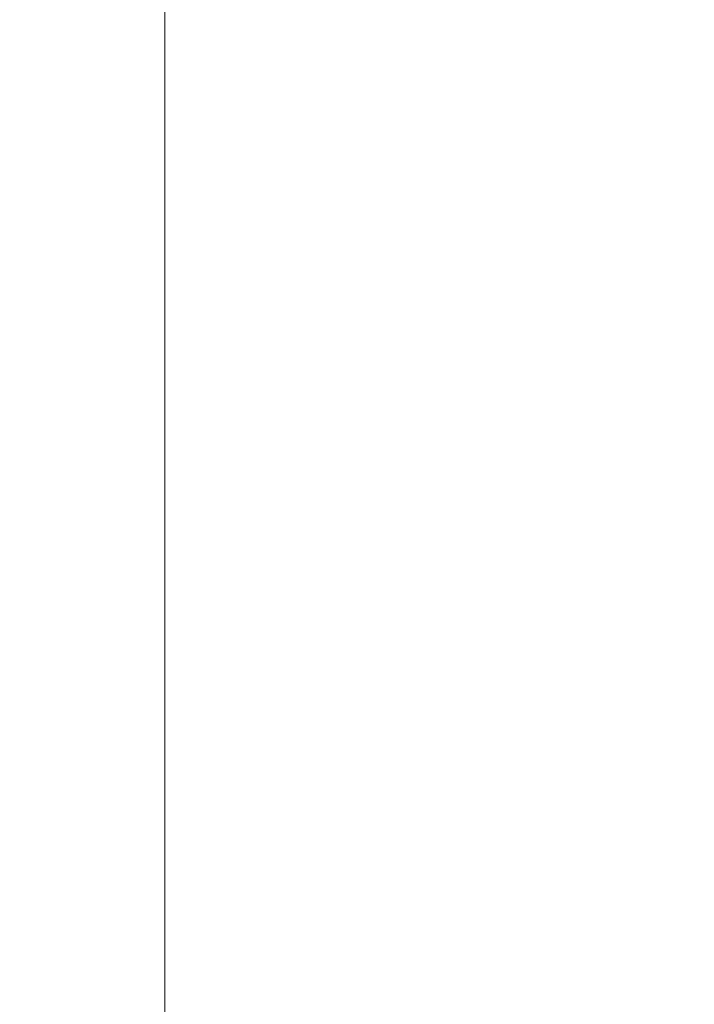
# Model space of a CAD drawing. Header units: millimetres. Extents: x 0 to 1300, y 0 to 891.
# Tile 97 of 124: x 312 to 333, y 548 to 579. Entities that reach past the tile are written whole.
import ezdxf

# ---------------------------------------------------------------- set-up
doc = ezdxf.new("R2010")
doc.units = ezdxf.units.MM
doc.header["$LTSCALE"] = 0.54643
doc.layers.add('NoLayerName_001', color=7, linetype='Continuous')
doc.styles.get("Standard").update_dxf_attribs({"font": 'txt', "bigfont": 'extfont2'})
doc.dimstyles.get("Standard").update_dxf_attribs({"dimtxt": 2.5, "dimasz": 2.5, "dimexe": 1, "dimexo": 1, "dimtad": 1, "dimdec": 3, "dimzin": 0, "dimdsep": 46, "dimtxsty": 'Standard', "dimcen": 2.5, "dimadec": 3, "dimazin": 0, "dimtfac": 0.75, "dimtdec": 3, "dimtmove": 0, "dimatfit": 3, "dimfxl": 1, "dimarcsym": 0})

# ---------------------------------------------------------------- blocks, each defined once
blk = doc.blocks.new('_OPEN30')
at = {"color": 0, "linetype": 'ByBlock', "lineweight": -2}
for p, q in [((-1, 0.267949), (0, 0)), ((0, 0), (-1, -0.267949)), ((0, 0), (-1, 0))]:
    blk.add_line(p, q, dxfattribs=at)
blk = doc.blocks.new('*D146')
at = {"layer": 'Defpoints', "color": 0}
for p in [(316.535, 843.823), (598.535, 623.292), (316.535, 479.67)]:
    blk.add_point(p, dxfattribs=at)
at = {"layer": 'NoLayerName_001', "color": 0, "linetype": 'Continuous', "lineweight": 13}
for p, q in [((316.535, 482.67), (316.535, 846.823)), ((598.535, 626.292), (598.535, 846.823)), ((594.035, 843.823), (321.035, 843.823))]:
    blk.add_line(p, q, dxfattribs=at)
at = {"layer": 'NoLayerName_001', "color": 0, "lineweight": 13, "xscale": 4.5, "yscale": 4.5, "zscale": 4.5, "rotation": 180}
blk.add_blockref('_OPEN30', (316.535, 843.823), dxfattribs=at)
at = {"layer": 'NoLayerName_001', "color": 0, "lineweight": 13, "xscale": 4.5, "yscale": 4.5, "zscale": 4.5}
blk.add_blockref('_OPEN30', (598.535, 843.823), dxfattribs=at)
at = {"layer": 'NoLayerName_001', "color": 0, "lineweight": 13, "insert": (457.535, 852.183), "char_height": 10.5, "attachment_point": 5}
blk.add_mtext('\\W0.8000;282', dxfattribs=at)

msp = doc.modelspace()

# ---------------------------------------------------------------- dimensions: what is measured, and where the dimension line sits
at = {"layer": 'NoLayerName_001', "color": 3, "linetype": 'Continuous', "lineweight": 13}
dim = msp.add_linear_dim(base=(316.5345, 843.8227), p1=(598.5345, 623.2922), p2=(316.5345, 479.6696), angle=180, text='\\W0.8000;<>', dimstyle='Standard', override={"dimtxt": 10.5, "dimasz": 4.5, "dimexe": 3, "dimexo": 3, "dimgap": 3, "dimzin": 8, "dimblk": 'OPEN30', "dimclrd": 0, "dimclre": 0, "dimclrt": 0, "dimtp": 0, "dimtm": 0, "dimlwd": 13, "dimlwe": 13}, dxfattribs=at)
dim.commit()
dim.dimension.update_dxf_attribs({"geometry": '*D146', "text_midpoint": (457.5345, 843.8227), "dimtype": 160})

# ---------------------------------------------------------------- leaders
at = {"layer": 'NoLayerName_001', "color": 3, "linetype": 'Continuous', "lineweight": 13, "annotation_type": 0, "has_hookline": 1, "hookline_direction": 1, "text_width": 80.105}
msp.add_leader([(341.9845, 547.6696), (316.7897, 485.9273), (310.7897, 485.9273)], dimstyle='Standard', override={"dimtxt": 10.5, "dimasz": 6, "dimldrblk": 'OPEN30'}, dxfattribs=at)

doc.saveas('drawing.dxf')
